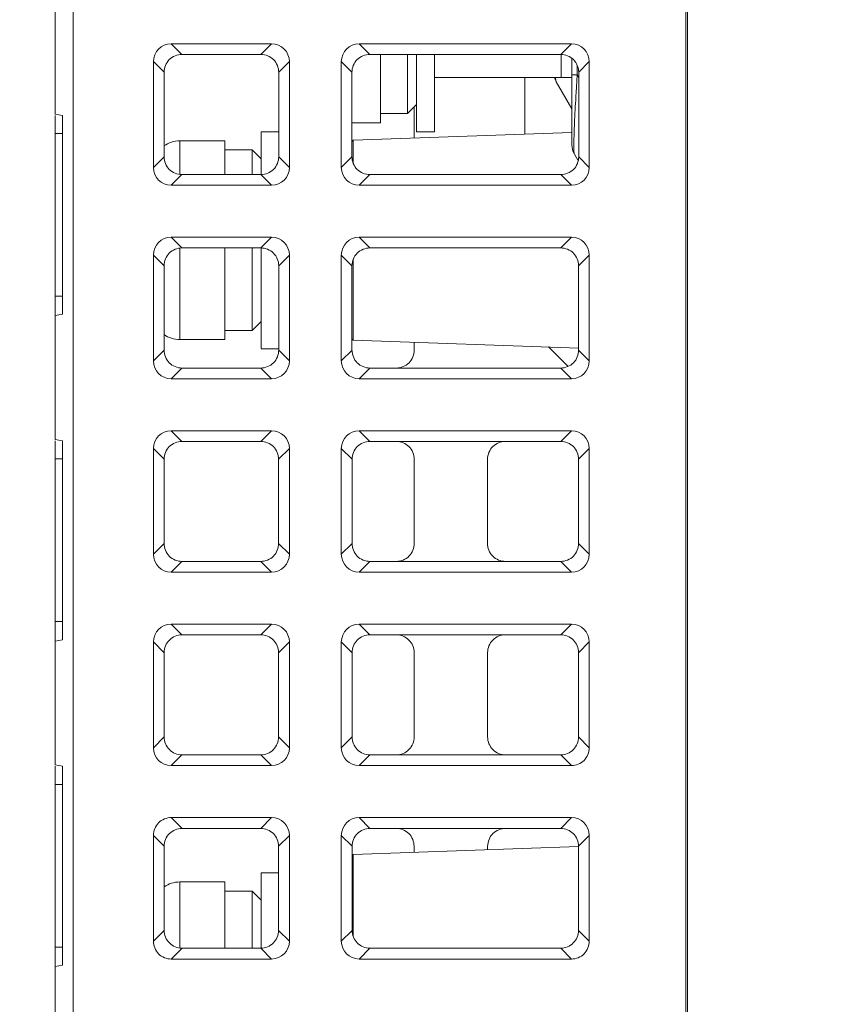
# Model space of a CAD drawing. Header units: millimetres. Extents: x -296 to 295, y -209 to 209.
# Tile 16 of 140: x -256 to -233, y -106 to -78. Entities that reach past the tile are written whole.
import ezdxf

# ---------------------------------------------------------------- set-up
doc = ezdxf.new("R2010")
doc.units = ezdxf.units.MM
doc.header["$MEASUREMENT"] = 0
doc.layers.add('layer 1', color=7, linetype='Continuous')

msp = doc.modelspace()

# ---------------------------------------------------------------- linework, layer by layer
at = {"layer": 'layer 1', "color": 1, "lineweight": 0}
msp.add_open_spline([(295.3283, 209.2747), (295.3283, 209.2747), (295.3283, -208.9236), (295.3283, -208.9236), (295.3283, -208.9236), (-296.1944, -208.9236), (-296.1944, -208.9236), (-296.1944, -208.9236), (-296.1944, 209.2747), (-296.1944, 209.2747), (-296.1944, 209.2747), (295.3283, 209.2747), (295.3283, 209.2747)], degree=3, knots=[0, 0, 0, 0, 0.25, 0.25, 0.25, 0.5, 0.5, 0.5, 0.75, 0.75, 0.75, 1, 1, 1, 1], dxfattribs=at)
at = {"layer": 'layer 1', "color": 5, "lineweight": 0}
msp.add_open_spline([(-281.2487, 194.7284), (-281.2487, 194.7284), (-281.2487, -197.0649), (-281.2487, -197.0649), (-281.2487, -197.0649), (283.3586, -197.0649), (283.3586, -197.0649)], degree=3, knots=[0, 0, 0, 0, 0.5, 0.5, 0.5, 1, 1, 1, 1], dxfattribs=at)
at = {"layer": 'layer 1', "lineweight": 9}
for points in [[(-237.4043, -30.0525), (-237.4043, -30.0525), (-237.4043, -106.9314), (-237.4043, -106.9314)], [(-254.3543, -167.3124), (-254.3543, -167.3124), (-254.3543, -33.4384), (-254.3543, -33.4384)], [(-237.3543, -106.8812), (-237.3543, -106.8812), (-237.3543, -33.4931), (-237.3543, -33.4931)], [(-254.8543, -80.9031), (-254.8543, -80.9031), (-254.8543, -71.9384), (-254.8543, -71.9384)], [(-251.6424, -78.9573), (-251.9162, -78.9573), (-252.1354, -79.1764), (-252.1354, -79.4502)], [(-251.6424, -78.9573), (-251.6424, -78.9573), (-251.3489, -79.2508), (-251.3489, -79.2508)], [(-251.6424, -78.9573), (-251.6424, -78.9573), (-248.8661, -78.9573), (-248.8661, -78.9573)], [(-249.1596, -79.2508), (-249.1596, -79.2508), (-248.8661, -78.9573), (-248.8661, -78.9573)], [(-248.3732, -79.4502), (-248.3732, -79.1764), (-248.5924, -78.9573), (-248.8661, -78.9573)], [(-246.4424, -78.9573), (-246.7162, -78.9573), (-246.9354, -79.1764), (-246.9354, -79.4502)], [(-246.4424, -78.9573), (-246.4424, -78.9573), (-246.1489, -79.2508), (-246.1489, -79.2508)], [(-246.4424, -78.9573), (-246.4424, -78.9573), (-240.5661, -78.9573), (-240.5661, -78.9573)], [(-240.8596, -79.2508), (-240.8596, -79.2508), (-240.5661, -78.9573), (-240.5661, -78.9573)], [(-240.0732, -79.4502), (-240.0732, -79.1764), (-240.2924, -78.9573), (-240.5661, -78.9573)], [(-252.1354, -82.3765), (-252.1354, -82.3765), (-252.1354, -79.4502), (-252.1354, -79.4502)], [(-251.8417, -79.7433), (-251.8417, -79.7433), (-252.1354, -79.4502), (-252.1354, -79.4502)], [(-249.1596, -79.2508), (-249.1596, -79.2508), (-251.3489, -79.2508), (-251.3489, -79.2508)], [(-248.3732, -79.4502), (-248.3732, -79.4502), (-248.6668, -79.7431), (-248.6668, -79.7431)], [(-248.3732, -79.4502), (-248.3732, -79.4502), (-248.3732, -82.3765), (-248.3732, -82.3765)], [(-246.9354, -82.3765), (-246.9354, -82.3765), (-246.9354, -79.4502), (-246.9354, -79.4502)], [(-246.6417, -79.7431), (-246.6417, -79.7431), (-246.9354, -79.4502), (-246.9354, -79.4502)], [(-240.8596, -79.2508), (-240.8596, -79.2508), (-246.1489, -79.2508), (-246.1489, -79.2508)], [(-245.8543, -81.1384), (-245.8543, -81.1384), (-245.8543, -79.2508), (-245.8543, -79.2508)], [(-245.1043, -79.2508), (-245.1043, -79.2508), (-245.1043, -80.8884), (-245.1043, -80.8884)], [(-244.8543, -79.2508), (-244.8543, -79.2508), (-244.8543, -81.3883), (-244.8543, -81.3883)], [(-244.3543, -79.2508), (-244.3543, -79.2508), (-244.3543, -81.3883), (-244.3543, -81.3883)], [(-240.8543, -79.2508), (-240.8543, -79.2508), (-240.8543, -79.8884), (-240.8543, -79.8884)], [(-240.5543, -81.7544), (-240.5543, -81.7544), (-240.5543, -79.3653), (-240.5543, -79.3653)], [(-240.0732, -79.4502), (-240.0732, -79.4502), (-240.3668, -79.7433), (-240.3668, -79.7433)], [(-240.0732, -79.4502), (-240.0732, -79.4502), (-240.0732, -82.3765), (-240.0732, -82.3765)], [(-251.8411, -82.0818), (-251.8411, -82.0818), (-251.8417, -79.7433), (-251.8417, -79.7433)], [(-248.6671, -82.0801), (-248.6671, -82.0801), (-248.6671, -79.7417), (-248.6671, -79.7417)], [(-246.6414, -79.7417), (-246.6414, -79.7417), (-246.6414, -82.0801), (-246.6414, -82.0801)], [(-240.4078, -79.548), (-240.4078, -79.548), (-240.4078, -79.8162), (-240.4078, -79.8162)], [(-240.3668, -79.7433), (-240.3668, -79.7433), (-240.3674, -82.0818), (-240.3674, -82.0818)], [(-240.8543, -79.8884), (-240.8543, -79.8884), (-244.3543, -79.8884), (-244.3543, -79.8884)], [(-241.8543, -79.8884), (-241.8543, -79.8884), (-241.8543, -81.4582), (-241.8543, -81.4582)], [(-241.0359, -79.8889), (-241.0246, -79.9293), (-241.0083, -79.9681), (-240.9873, -80.0044)], [(-241.0081, -79.8911), (-241.0073, -79.9036), (-241.0063, -79.9161), (-241.0051, -79.9286)], [(-240.9873, -80.0044), (-240.9873, -80.0044), (-240.5543, -80.7544), (-240.5543, -80.7544)], [(-240.5543, -79.8884), (-240.5543, -79.8884), (-240.8543, -79.8884), (-240.8543, -79.8884)], [(-240.5543, -79.8162), (-240.5543, -79.8162), (-240.4078, -79.8162), (-240.4078, -79.8162)], [(-240.4078, -79.8162), (-240.4172, -79.9615), (-240.4262, -80.1068), (-240.4349, -80.2521)], [(-240.3669, -79.8872), (-240.3669, -79.8872), (-240.4078, -79.8162), (-240.4078, -79.8162)], [(-244.8543, -80.6384), (-244.8543, -80.6384), (-245.1043, -80.8884), (-245.1043, -80.8884)], [(-244.9173, -81.5652), (-244.9173, -81.5652), (-244.9171, -80.7011), (-244.9171, -80.7011)], [(-254.6543, -80.9384), (-254.6543, -80.9384), (-254.8543, -80.9031), (-254.8543, -80.9031)], [(-254.8543, -89.9031), (-254.8543, -89.9031), (-254.8543, -80.9384), (-254.8543, -80.9384)], [(-254.6543, -80.9384), (-254.6543, -80.9384), (-254.6543, -86.4384), (-254.6543, -86.4384)], [(-245.8543, -81.1384), (-245.8543, -81.1384), (-246.6414, -81.1384), (-246.6414, -81.1384)], [(-245.8543, -80.8884), (-245.8543, -80.8884), (-245.1043, -80.8884), (-245.1043, -80.8884)], [(-249.1543, -81.3884), (-249.1543, -81.3884), (-249.1543, -82.5739), (-249.1543, -82.5739)], [(-249.1543, -81.3884), (-249.1543, -81.3884), (-248.6671, -81.3884), (-248.6671, -81.3884)], [(-240.5607, -81.413), (-240.5607, -81.413), (-246.6044, -81.6241), (-246.6044, -81.6241)], [(-244.8543, -81.3884), (-244.8543, -81.3884), (-244.3543, -81.3884), (-244.3543, -81.3884)], [(-254.8543, -81.4384), (-254.8543, -81.4384), (-254.6543, -81.4384), (-254.6543, -81.4384)], [(-251.4043, -81.6384), (-251.5616, -81.6384), (-251.7149, -81.6878), (-251.8425, -81.7797)], [(-251.4043, -82.5639), (-251.4043, -82.5639), (-251.4043, -81.6384), (-251.4043, -81.6384)], [(-250.1543, -81.6384), (-250.1543, -81.6384), (-251.4043, -81.6384), (-251.4043, -81.6384)], [(-250.1543, -82.5751), (-250.1543, -82.5751), (-250.1543, -81.6384), (-250.1543, -81.6384)], [(-246.6044, -81.6241), (-246.6044, -81.6241), (-246.6414, -81.6624), (-246.6414, -81.6624)], [(-246.6044, -81.6241), (-246.6044, -81.6241), (-246.6044, -82.2666), (-246.6044, -82.2666)], [(-250.1543, -81.8884), (-250.1543, -81.8884), (-249.4043, -81.8884), (-249.4043, -81.8884)], [(-249.4043, -81.8884), (-249.4043, -81.8884), (-249.4043, -82.5751), (-249.4043, -82.5751)], [(-249.1543, -82.1384), (-249.1543, -82.1384), (-249.4043, -81.8884), (-249.4043, -81.8884)], [(-240.5543, -81.7544), (-240.5543, -81.8421), (-240.5312, -81.9284), (-240.4873, -82.0044)], [(-240.5014, -81.758), (-240.5015, -81.7684), (-240.5015, -81.7788), (-240.5015, -81.7893)], [(-252.1354, -82.3765), (-252.1354, -82.3765), (-251.8411, -82.0818), (-251.8411, -82.0818)], [(-248.6674, -82.0816), (-248.6674, -82.0816), (-248.3732, -82.3765), (-248.3732, -82.3765)], [(-246.9354, -82.3765), (-246.9354, -82.3765), (-246.6411, -82.0816), (-246.6411, -82.0816)], [(-240.4873, -82.0044), (-240.4873, -82.0044), (-240.3866, -82.1787), (-240.3866, -82.1787)], [(-240.3674, -82.0818), (-240.3674, -82.0818), (-240.0732, -82.3765), (-240.0732, -82.3765)], [(-252.1354, -82.3765), (-252.1354, -82.6503), (-251.9162, -82.8694), (-251.6424, -82.8694)], [(-248.8661, -82.8694), (-248.5924, -82.8694), (-248.3732, -82.6503), (-248.3732, -82.3765)], [(-246.9354, -82.3765), (-246.9354, -82.6503), (-246.7162, -82.8694), (-246.4424, -82.8694)], [(-240.5661, -82.8694), (-240.2924, -82.8694), (-240.0732, -82.6503), (-240.0732, -82.3765)], [(-251.3481, -82.5751), (-251.3481, -82.5751), (-251.6424, -82.8694), (-251.6424, -82.8694)], [(-251.3481, -82.5751), (-251.3481, -82.5751), (-249.1605, -82.5751), (-249.1605, -82.5751)], [(-248.8661, -82.8694), (-248.8661, -82.8694), (-249.1605, -82.5751), (-249.1605, -82.5751)], [(-246.1481, -82.5751), (-246.1481, -82.5751), (-246.4424, -82.8694), (-246.4424, -82.8694)], [(-246.1481, -82.5751), (-246.1481, -82.5751), (-240.8605, -82.5751), (-240.8605, -82.5751)], [(-240.5661, -82.8694), (-240.5661, -82.8694), (-240.8605, -82.5751), (-240.8605, -82.5751)], [(-248.8661, -82.8694), (-248.8661, -82.8694), (-251.6424, -82.8694), (-251.6424, -82.8694)], [(-240.5661, -82.8694), (-240.5661, -82.8694), (-246.4424, -82.8694), (-246.4424, -82.8694)], [(-251.6424, -84.3073), (-251.9162, -84.3073), (-252.1354, -84.5264), (-252.1354, -84.8002)], [(-251.6424, -84.3073), (-251.6424, -84.3073), (-251.3476, -84.6021), (-251.3476, -84.6021)], [(-251.6424, -84.3073), (-251.6424, -84.3073), (-248.8661, -84.3073), (-248.8661, -84.3073)], [(-249.1609, -84.6021), (-249.1609, -84.6021), (-248.8661, -84.3073), (-248.8661, -84.3073)], [(-248.3732, -84.8002), (-248.3732, -84.5264), (-248.5924, -84.3073), (-248.8661, -84.3073)], [(-246.4424, -84.3073), (-246.7162, -84.3073), (-246.9354, -84.5264), (-246.9354, -84.8002)], [(-246.4424, -84.3073), (-246.4424, -84.3073), (-246.1476, -84.6021), (-246.1476, -84.6021)], [(-246.4424, -84.3073), (-246.4424, -84.3073), (-240.5661, -84.3073), (-240.5661, -84.3073)], [(-240.8609, -84.6021), (-240.8609, -84.6021), (-240.5661, -84.3073), (-240.5661, -84.3073)], [(-240.0732, -84.8002), (-240.0732, -84.5264), (-240.2924, -84.3073), (-240.5661, -84.3073)], [(-251.4043, -87.1384), (-251.4043, -87.1384), (-251.4043, -84.6134), (-251.4043, -84.6134)], [(-249.1609, -84.6021), (-249.1609, -84.6021), (-251.3476, -84.6021), (-251.3476, -84.6021)], [(-250.1543, -87.1383), (-250.1543, -87.1383), (-250.1543, -84.6021), (-250.1543, -84.6021)], [(-249.4043, -84.6021), (-249.4043, -84.6021), (-249.4043, -86.8884), (-249.4043, -86.8884)], [(-249.1543, -84.6021), (-249.1543, -84.6021), (-249.1543, -87.3883), (-249.1543, -87.3883)], [(-240.8609, -84.6021), (-240.8609, -84.6021), (-246.1476, -84.6021), (-246.1476, -84.6021)], [(-252.1354, -87.7265), (-252.1354, -87.7265), (-252.1354, -84.8002), (-252.1354, -84.8002)], [(-251.8404, -85.0947), (-251.8404, -85.0947), (-252.1354, -84.8002), (-252.1354, -84.8002)], [(-248.3732, -84.8002), (-248.3732, -84.8002), (-248.6682, -85.0944), (-248.6682, -85.0944)], [(-248.3732, -84.8002), (-248.3732, -84.8002), (-248.3732, -87.7265), (-248.3732, -87.7265)], [(-246.9354, -87.7265), (-246.9354, -87.7265), (-246.9354, -84.8002), (-246.9354, -84.8002)], [(-246.6404, -85.0944), (-246.6404, -85.0944), (-246.9354, -84.8002), (-246.9354, -84.8002)], [(-246.6044, -84.9145), (-246.6044, -84.9145), (-246.6044, -87.1526), (-246.6044, -87.1526)], [(-240.0732, -84.8002), (-240.0732, -84.8002), (-240.3682, -85.0947), (-240.3682, -85.0947)], [(-240.0732, -84.8002), (-240.0732, -84.8002), (-240.0732, -87.7265), (-240.0732, -87.7265)], [(-251.8398, -87.4305), (-251.8398, -87.4305), (-251.8404, -85.0947), (-251.8404, -85.0947)], [(-248.6684, -87.4288), (-248.6684, -87.4288), (-248.6684, -85.093), (-248.6684, -85.093)], [(-246.6401, -85.093), (-246.6401, -85.093), (-246.6401, -87.4288), (-246.6401, -87.4288)], [(-240.3682, -85.0947), (-240.3682, -85.0947), (-240.3687, -87.4305), (-240.3687, -87.4305)], [(-254.6543, -85.9384), (-254.6543, -85.9384), (-254.8543, -85.9384), (-254.8543, -85.9384)], [(-254.6543, -86.4384), (-254.6543, -86.4384), (-254.8543, -86.4736), (-254.8543, -86.4736)], [(-249.1543, -86.6384), (-249.1543, -86.6384), (-249.4043, -86.8884), (-249.4043, -86.8884)], [(-251.8412, -86.998), (-251.7138, -87.0893), (-251.561, -87.1384), (-251.4043, -87.1384)], [(-250.1543, -87.1384), (-250.1543, -87.1384), (-251.4043, -87.1384), (-251.4043, -87.1384)], [(-250.1543, -86.8884), (-250.1543, -86.8884), (-249.4043, -86.8884), (-249.4043, -86.8884)], [(-246.6044, -87.1526), (-246.6044, -87.1526), (-246.6401, -87.1157), (-246.6401, -87.1157)], [(-249.1543, -87.3884), (-249.1543, -87.3884), (-248.6684, -87.3884), (-248.6684, -87.3884)], [(-240.3664, -87.3705), (-240.3664, -87.3705), (-246.6044, -87.1526), (-246.6044, -87.1526)], [(-244.9187, -87.4303), (-244.9187, -87.4303), (-244.9187, -87.2115), (-244.9187, -87.2115)], [(-240.6624, -87.8803), (-240.6624, -87.8803), (-241.2013, -87.3413), (-241.2013, -87.3413)], [(-252.1354, -87.7265), (-252.1354, -87.7265), (-251.8398, -87.4305), (-251.8398, -87.4305)], [(-248.6687, -87.4303), (-248.6687, -87.4303), (-248.3732, -87.7265), (-248.3732, -87.7265)], [(-246.9354, -87.7265), (-246.9354, -87.7265), (-246.6398, -87.4303), (-246.6398, -87.4303)], [(-240.3687, -87.4305), (-240.3687, -87.4305), (-240.0732, -87.7265), (-240.0732, -87.7265)], [(-252.1354, -87.7265), (-252.1354, -88.0003), (-251.9162, -88.2194), (-251.6424, -88.2194)], [(-251.3468, -87.9238), (-251.3468, -87.9238), (-251.6424, -88.2194), (-251.6424, -88.2194)], [(-251.3468, -87.9238), (-251.3468, -87.9238), (-249.1618, -87.9238), (-249.1618, -87.9238)], [(-248.8661, -88.2194), (-248.8661, -88.2194), (-249.1618, -87.9238), (-249.1618, -87.9238)], [(-248.8661, -88.2194), (-248.5924, -88.2194), (-248.3732, -88.0003), (-248.3732, -87.7265)], [(-246.9354, -87.7265), (-246.9354, -88.0003), (-246.7162, -88.2194), (-246.4424, -88.2194)], [(-246.1468, -87.9238), (-246.1468, -87.9238), (-246.4424, -88.2194), (-246.4424, -88.2194)], [(-246.1468, -87.9238), (-246.1468, -87.9238), (-240.8618, -87.9238), (-240.8618, -87.9238)], [(-240.5661, -88.2194), (-240.5661, -88.2194), (-240.8618, -87.9238), (-240.8618, -87.9238)], [(-240.5661, -88.2194), (-240.2924, -88.2194), (-240.0732, -88.0003), (-240.0732, -87.7265)], [(-248.8661, -88.2194), (-248.8661, -88.2194), (-251.6424, -88.2194), (-251.6424, -88.2194)], [(-240.5661, -88.2194), (-240.5661, -88.2194), (-246.4424, -88.2194), (-246.4424, -88.2194)], [(-251.6424, -89.6573), (-251.9162, -89.6573), (-252.1354, -89.8764), (-252.1354, -90.1502)], [(-251.6424, -89.6573), (-251.6424, -89.6573), (-251.3463, -89.9534), (-251.3463, -89.9534)], [(-251.6424, -89.6573), (-251.6424, -89.6573), (-248.8661, -89.6573), (-248.8661, -89.6573)], [(-249.1623, -89.9534), (-249.1623, -89.9534), (-248.8661, -89.6573), (-248.8661, -89.6573)], [(-248.3732, -90.1502), (-248.3732, -89.8764), (-248.5924, -89.6573), (-248.8661, -89.6573)], [(-246.4424, -89.6573), (-246.7162, -89.6573), (-246.9354, -89.8764), (-246.9354, -90.1502)], [(-246.4424, -89.6573), (-246.4424, -89.6573), (-246.1463, -89.9534), (-246.1463, -89.9534)], [(-246.4424, -89.6573), (-246.4424, -89.6573), (-240.5661, -89.6573), (-240.5661, -89.6573)], [(-240.8623, -89.9534), (-240.8623, -89.9534), (-240.5661, -89.6573), (-240.5661, -89.6573)], [(-240.0732, -90.1502), (-240.0732, -89.8764), (-240.2924, -89.6573), (-240.5661, -89.6573)], [(-254.6543, -89.9384), (-254.6543, -89.9384), (-254.8543, -89.9031), (-254.8543, -89.9031)], [(-254.8543, -98.9031), (-254.8543, -98.9031), (-254.8543, -89.9384), (-254.8543, -89.9384)], [(-254.6543, -89.9384), (-254.6543, -89.9384), (-254.6543, -95.4384), (-254.6543, -95.4384)], [(-249.1623, -89.9534), (-249.1623, -89.9534), (-251.3463, -89.9534), (-251.3463, -89.9534)], [(-240.8623, -89.9534), (-240.8623, -89.9534), (-246.1463, -89.9534), (-246.1463, -89.9534)], [(-252.1354, -93.0765), (-252.1354, -93.0765), (-252.1354, -90.1502), (-252.1354, -90.1502)], [(-251.8391, -90.446), (-251.8391, -90.446), (-252.1354, -90.1502), (-252.1354, -90.1502)], [(-248.3732, -90.1502), (-248.3732, -90.1502), (-248.6695, -90.4457), (-248.6695, -90.4457)], [(-248.3732, -90.1502), (-248.3732, -90.1502), (-248.3732, -93.0765), (-248.3732, -93.0765)], [(-246.9354, -93.0765), (-246.9354, -93.0765), (-246.9354, -90.1502), (-246.9354, -90.1502)], [(-246.6391, -90.4457), (-246.6391, -90.4457), (-246.9354, -90.1502), (-246.9354, -90.1502)], [(-240.0732, -90.1502), (-240.0732, -90.1502), (-240.3695, -90.446), (-240.3695, -90.446)], [(-240.0732, -90.1502), (-240.0732, -90.1502), (-240.0732, -93.0765), (-240.0732, -93.0765)], [(-254.8543, -90.4384), (-254.8543, -90.4384), (-254.6543, -90.4384), (-254.6543, -90.4384)], [(-251.8385, -92.7792), (-251.8385, -92.7792), (-251.8391, -90.446), (-251.8391, -90.446)], [(-248.6698, -92.7775), (-248.6698, -92.7775), (-248.6698, -90.4443), (-248.6698, -90.4443)], [(-246.6388, -90.4443), (-246.6388, -90.4443), (-246.6388, -92.7775), (-246.6388, -92.7775)], [(-244.92, -92.7789), (-244.92, -92.7789), (-244.9195, -90.4457), (-244.9195, -90.4457)], [(-242.8891, -90.4457), (-242.8891, -90.4457), (-242.8885, -92.7789), (-242.8885, -92.7789)], [(-240.3695, -90.446), (-240.3695, -90.446), (-240.37, -92.7792), (-240.37, -92.7792)], [(-252.1354, -93.0765), (-252.1354, -93.0765), (-251.8385, -92.7792), (-251.8385, -92.7792)], [(-248.67, -92.7789), (-248.67, -92.7789), (-248.3732, -93.0765), (-248.3732, -93.0765)], [(-246.9354, -93.0765), (-246.9354, -93.0765), (-246.6385, -92.7789), (-246.6385, -92.7789)], [(-240.37, -92.7792), (-240.37, -92.7792), (-240.0732, -93.0765), (-240.0732, -93.0765)], [(-252.1354, -93.0765), (-252.1354, -93.3503), (-251.9162, -93.5694), (-251.6424, -93.5694)], [(-248.8661, -93.5694), (-248.5924, -93.5694), (-248.3732, -93.3503), (-248.3732, -93.0765)], [(-246.9354, -93.0765), (-246.9354, -93.3503), (-246.7162, -93.5694), (-246.4424, -93.5694)], [(-240.5661, -93.5694), (-240.2924, -93.5694), (-240.0732, -93.3503), (-240.0732, -93.0765)], [(-251.3455, -93.2725), (-251.3455, -93.2725), (-251.6424, -93.5694), (-251.6424, -93.5694)], [(-251.3455, -93.2725), (-251.3455, -93.2725), (-249.1631, -93.2725), (-249.1631, -93.2725)], [(-248.8661, -93.5694), (-248.8661, -93.5694), (-249.1631, -93.2725), (-249.1631, -93.2725)], [(-246.1455, -93.2725), (-246.1455, -93.2725), (-246.4424, -93.5694), (-246.4424, -93.5694)], [(-246.1455, -93.2725), (-246.1455, -93.2725), (-240.8631, -93.2725), (-240.8631, -93.2725)], [(-240.5661, -93.5694), (-240.5661, -93.5694), (-240.8631, -93.2725), (-240.8631, -93.2725)], [(-248.8661, -93.5694), (-248.8661, -93.5694), (-251.6424, -93.5694), (-251.6424, -93.5694)], [(-240.5661, -93.5694), (-240.5661, -93.5694), (-246.4424, -93.5694), (-246.4424, -93.5694)], [(-254.6543, -94.9384), (-254.6543, -94.9384), (-254.8543, -94.9384), (-254.8543, -94.9384)], [(-251.6424, -95.0073), (-251.9162, -95.0073), (-252.1354, -95.2264), (-252.1354, -95.5002)], [(-251.6424, -95.0073), (-251.6424, -95.0073), (-251.345, -95.3047), (-251.345, -95.3047)], [(-251.6424, -95.0073), (-251.6424, -95.0073), (-248.8661, -95.0073), (-248.8661, -95.0073)], [(-249.1636, -95.3047), (-249.1636, -95.3047), (-248.8661, -95.0073), (-248.8661, -95.0073)], [(-248.3732, -95.5002), (-248.3732, -95.2264), (-248.5924, -95.0073), (-248.8661, -95.0073)], [(-246.4424, -95.0073), (-246.7162, -95.0073), (-246.9354, -95.2264), (-246.9354, -95.5002)], [(-246.4424, -95.0073), (-246.4424, -95.0073), (-246.145, -95.3047), (-246.145, -95.3047)], [(-246.4424, -95.0073), (-246.4424, -95.0073), (-240.5661, -95.0073), (-240.5661, -95.0073)], [(-240.8636, -95.3047), (-240.8636, -95.3047), (-240.5661, -95.0073), (-240.5661, -95.0073)], [(-240.0732, -95.5002), (-240.0732, -95.2264), (-240.2924, -95.0073), (-240.5661, -95.0073)], [(-249.1636, -95.3047), (-249.1636, -95.3047), (-251.345, -95.3047), (-251.345, -95.3047)], [(-240.8636, -95.3047), (-240.8636, -95.3047), (-246.145, -95.3047), (-246.145, -95.3047)], [(-254.6543, -95.4384), (-254.6543, -95.4384), (-254.8543, -95.4736), (-254.8543, -95.4736)], [(-252.1354, -98.4265), (-252.1354, -98.4265), (-252.1354, -95.5002), (-252.1354, -95.5002)], [(-251.8378, -95.7973), (-251.8378, -95.7973), (-252.1354, -95.5002), (-252.1354, -95.5002)], [(-248.3732, -95.5002), (-248.3732, -95.5002), (-248.6708, -95.797), (-248.6708, -95.797)], [(-248.3732, -95.5002), (-248.3732, -95.5002), (-248.3732, -98.4265), (-248.3732, -98.4265)], [(-246.9354, -98.4265), (-246.9354, -98.4265), (-246.9354, -95.5002), (-246.9354, -95.5002)], [(-246.6378, -95.797), (-246.6378, -95.797), (-246.9354, -95.5002), (-246.9354, -95.5002)], [(-240.0732, -95.5002), (-240.0732, -95.5002), (-240.3708, -95.7973), (-240.3708, -95.7973)], [(-240.0732, -95.5002), (-240.0732, -95.5002), (-240.0732, -98.4265), (-240.0732, -98.4265)], [(-251.8372, -98.1279), (-251.8372, -98.1279), (-251.8378, -95.7973), (-251.8378, -95.7973)], [(-248.6711, -98.1262), (-248.6711, -98.1262), (-248.6711, -95.7956), (-248.6711, -95.7956)], [(-246.6375, -95.7956), (-246.6375, -95.7956), (-246.6375, -98.1262), (-246.6375, -98.1262)], [(-244.9214, -98.1276), (-244.9214, -98.1276), (-244.9208, -95.797), (-244.9208, -95.797)], [(-242.8878, -95.797), (-242.8878, -95.797), (-242.8872, -98.1276), (-242.8872, -98.1276)], [(-240.3708, -95.7973), (-240.3708, -95.7973), (-240.3714, -98.1279), (-240.3714, -98.1279)], [(-252.1354, -98.4265), (-252.1354, -98.4265), (-251.8372, -98.1279), (-251.8372, -98.1279)], [(-248.6714, -98.1276), (-248.6714, -98.1276), (-248.3732, -98.4265), (-248.3732, -98.4265)], [(-246.9354, -98.4265), (-246.9354, -98.4265), (-246.6372, -98.1276), (-246.6372, -98.1276)], [(-240.3714, -98.1279), (-240.3714, -98.1279), (-240.0732, -98.4265), (-240.0732, -98.4265)], [(-252.1354, -98.4265), (-252.1354, -98.7003), (-251.9162, -98.9194), (-251.6424, -98.9194)], [(-248.8661, -98.9194), (-248.5924, -98.9194), (-248.3732, -98.7003), (-248.3732, -98.4265)], [(-246.9354, -98.4265), (-246.9354, -98.7003), (-246.7162, -98.9194), (-246.4424, -98.9194)], [(-251.3442, -98.6212), (-251.3442, -98.6212), (-251.6424, -98.9194), (-251.6424, -98.9194)], [(-251.3442, -98.6212), (-251.3442, -98.6212), (-249.1644, -98.6212), (-249.1644, -98.6212)], [(-248.8661, -98.9194), (-248.8661, -98.9194), (-249.1644, -98.6212), (-249.1644, -98.6212)], [(-246.1442, -98.6212), (-246.1442, -98.6212), (-246.4424, -98.9194), (-246.4424, -98.9194)], [(-246.1442, -98.6212), (-246.1442, -98.6212), (-240.8644, -98.6212), (-240.8644, -98.6212)], [(-240.5661, -98.9194), (-240.5661, -98.9194), (-240.8644, -98.6212), (-240.8644, -98.6212)], [(-254.6543, -98.9384), (-254.6543, -98.9384), (-254.8543, -98.9031), (-254.8543, -98.9031)], [(-254.8543, -107.9031), (-254.8543, -107.9031), (-254.8543, -98.9384), (-254.8543, -98.9384)], [(-254.6543, -98.9384), (-254.6543, -98.9384), (-254.6543, -104.4384), (-254.6543, -104.4384)], [(-248.8661, -98.9194), (-248.8661, -98.9194), (-251.6424, -98.9194), (-251.6424, -98.9194)], [(-240.5661, -98.9194), (-240.5661, -98.9194), (-246.4424, -98.9194), (-246.4424, -98.9194)], [(-254.8543, -99.4384), (-254.8543, -99.4384), (-254.6543, -99.4384), (-254.6543, -99.4384)], [(-251.6424, -100.3573), (-251.6424, -100.3573), (-251.3437, -100.656), (-251.3437, -100.656)], [(-251.6424, -100.3573), (-251.6424, -100.3573), (-248.8661, -100.3573), (-248.8661, -100.3573)], [(-249.1649, -100.656), (-249.1649, -100.656), (-248.8661, -100.3573), (-248.8661, -100.3573)], [(-248.3732, -100.8502), (-248.3732, -100.5764), (-248.5924, -100.3573), (-248.8661, -100.3573)], [(-246.4424, -100.3573), (-246.7162, -100.3573), (-246.9354, -100.5764), (-246.9354, -100.8502)], [(-246.4424, -100.3573), (-246.4424, -100.3573), (-246.1437, -100.656), (-246.1437, -100.656)], [(-246.4424, -100.3573), (-246.4424, -100.3573), (-240.5661, -100.3573), (-240.5661, -100.3573)], [(-240.8649, -100.656), (-240.8649, -100.656), (-240.5661, -100.3573), (-240.5661, -100.3573)], [(-240.0732, -100.8502), (-240.0732, -100.5764), (-240.2924, -100.3573), (-240.5661, -100.3573)], [(-249.1649, -100.656), (-249.1649, -100.656), (-251.3437, -100.656), (-251.3437, -100.656)], [(-240.8649, -100.656), (-240.8649, -100.656), (-246.1437, -100.656), (-246.1437, -100.656)], [(-252.1354, -103.7765), (-252.1354, -103.7765), (-252.1354, -100.8502), (-252.1354, -100.8502)], [(-251.8365, -101.1486), (-251.8365, -101.1486), (-252.1354, -100.8502), (-252.1354, -100.8502)], [(-248.3732, -100.8502), (-248.3732, -100.8502), (-248.6721, -101.1484), (-248.6721, -101.1484)], [(-248.3732, -100.8502), (-248.3732, -100.8502), (-248.3732, -103.7765), (-248.3732, -103.7765)], [(-246.9354, -103.7765), (-246.9354, -103.7765), (-246.9354, -100.8502), (-246.9354, -100.8502)], [(-246.6365, -101.1484), (-246.6365, -101.1484), (-246.9354, -100.8502), (-246.9354, -100.8502)], [(-240.0732, -100.8502), (-240.0732, -100.8502), (-240.3721, -101.1486), (-240.3721, -101.1486)], [(-240.0732, -100.8502), (-240.0732, -100.8502), (-240.0732, -103.7765), (-240.0732, -103.7765)], [(-251.8359, -103.4766), (-251.8359, -103.4766), (-251.8365, -101.1486), (-251.8365, -101.1486)], [(-248.6724, -103.4749), (-248.6724, -103.4749), (-248.6724, -101.1469), (-248.6724, -101.1469)], [(-246.6362, -101.1469), (-246.6362, -101.1469), (-246.6362, -103.4749), (-246.6362, -103.4749)], [(-240.3721, -101.1564), (-240.3721, -101.1564), (-246.6044, -101.3741), (-246.6044, -101.3741)], [(-244.9221, -101.3153), (-244.9221, -101.3153), (-244.9221, -101.1484), (-244.9221, -101.1484)], [(-242.8865, -101.1484), (-242.8865, -101.1484), (-242.8864, -101.2442), (-242.8864, -101.2442)], [(-240.3721, -101.1486), (-240.3721, -101.1486), (-240.3727, -103.4766), (-240.3727, -103.4766)], [(-246.6044, -101.3741), (-246.6044, -101.3741), (-246.6362, -101.407), (-246.6362, -101.407)], [(-246.6044, -101.3741), (-246.6044, -101.3741), (-246.6044, -103.6349), (-246.6044, -103.6349)], [(-249.1543, -101.8884), (-249.1543, -101.8884), (-249.1543, -103.9676), (-249.1543, -103.9676)], [(-249.1543, -101.8884), (-249.1543, -101.8884), (-248.6724, -101.8884), (-248.6724, -101.8884)], [(-251.4043, -102.1384), (-251.5593, -102.1384), (-251.7106, -102.1864), (-251.8372, -102.2759)], [(-251.4043, -103.9576), (-251.4043, -103.9576), (-251.4043, -102.1384), (-251.4043, -102.1384)], [(-250.1543, -102.1384), (-250.1543, -102.1384), (-251.4043, -102.1384), (-251.4043, -102.1384)], [(-250.1543, -103.9698), (-250.1543, -103.9698), (-250.1543, -102.1384), (-250.1543, -102.1384)], [(-250.1543, -102.3884), (-250.1543, -102.3884), (-249.4043, -102.3884), (-249.4043, -102.3884)], [(-249.4043, -102.3884), (-249.4043, -102.3884), (-249.4043, -103.9698), (-249.4043, -103.9698)], [(-249.1543, -102.6384), (-249.1543, -102.6384), (-249.4043, -102.3884), (-249.4043, -102.3884)], [(-252.1354, -103.7765), (-252.1354, -103.7765), (-251.8359, -103.4766), (-251.8359, -103.4766)], [(-248.6727, -103.4763), (-248.6727, -103.4763), (-248.3732, -103.7765), (-248.3732, -103.7765)], [(-246.9354, -103.7765), (-246.9354, -103.7765), (-246.6359, -103.4763), (-246.6359, -103.4763)], [(-240.3727, -103.4766), (-240.3727, -103.4766), (-240.0732, -103.7765), (-240.0732, -103.7765)], [(-254.6543, -103.9384), (-254.6543, -103.9384), (-254.8543, -103.9384), (-254.8543, -103.9384)], [(-251.3429, -103.9698), (-251.3429, -103.9698), (-251.6424, -104.2694), (-251.6424, -104.2694)], [(-251.3429, -103.9698), (-251.3429, -103.9698), (-249.1657, -103.9698), (-249.1657, -103.9698)], [(-248.8661, -104.2694), (-248.8661, -104.2694), (-249.1657, -103.9698), (-249.1657, -103.9698)], [(-248.8661, -104.2694), (-248.5924, -104.2694), (-248.3732, -104.0503), (-248.3732, -103.7765)], [(-246.9354, -103.7765), (-246.9354, -104.0503), (-246.7162, -104.2694), (-246.4424, -104.2694)], [(-246.1429, -103.9698), (-246.1429, -103.9698), (-246.4424, -104.2694), (-246.4424, -104.2694)], [(-246.1429, -103.9698), (-246.1429, -103.9698), (-240.8657, -103.9698), (-240.8657, -103.9698)], [(-240.5661, -104.2694), (-240.5661, -104.2694), (-240.8657, -103.9698), (-240.8657, -103.9698)], [(-248.8661, -104.2694), (-248.8661, -104.2694), (-251.6424, -104.2694), (-251.6424, -104.2694)], [(-240.5661, -104.2694), (-240.5661, -104.2694), (-246.4424, -104.2694), (-246.4424, -104.2694)], [(-254.6543, -104.4384), (-254.6543, -104.4384), (-254.8543, -104.4736), (-254.8543, -104.4736)]]:
    msp.add_open_spline(points, degree=3, dxfattribs=at)
for points in [[(-251.3489, -79.2508), (-251.4745, -79.2508), (-251.6056, -79.3026), (-251.6973, -79.394), (-251.789, -79.4854), (-251.8413, -79.6164), (-251.8414, -79.7419)], [(-248.6671, -79.7417), (-248.6673, -79.6162), (-248.7196, -79.4852), (-248.8113, -79.3939), (-248.903, -79.3025), (-249.0341, -79.2508), (-249.1596, -79.2508)], [(-246.1489, -79.2508), (-246.2744, -79.2508), (-246.4055, -79.3025), (-246.4973, -79.3939), (-246.5889, -79.4852), (-246.6413, -79.6162), (-246.6414, -79.7417)], [(-240.3671, -79.7419), (-240.3672, -79.6164), (-240.4195, -79.4853), (-240.5112, -79.394), (-240.603, -79.3026), (-240.7341, -79.2508), (-240.8596, -79.2508)], [(-241.0051, -79.9286), (-241.0043, -79.9371), (-241.0034, -79.9455), (-241.0022, -79.954), (-240.9997, -79.9715), (-240.996, -79.9892), (-240.9873, -80.0044)], [(-240.4349, -80.2521), (-240.4401, -80.3388), (-240.4452, -80.4255), (-240.4501, -80.5123), (-240.4639, -80.7562), (-240.4767, -81.0002), (-240.4869, -81.2443)], [(-240.4869, -81.2443), (-240.4884, -81.2815), (-240.4899, -81.3188), (-240.4913, -81.356), (-240.495, -81.4541), (-240.4981, -81.5522), (-240.5, -81.6504)], [(-240.5, -81.6504), (-240.5002, -81.6599), (-240.5004, -81.6694), (-240.5005, -81.6789), (-240.5009, -81.7053), (-240.5013, -81.7316), (-240.5014, -81.758)], [(-240.5015, -81.7893), (-240.5015, -81.8087), (-240.5013, -81.8282), (-240.5011, -81.8477), (-240.5006, -81.8878), (-240.4999, -81.928), (-240.4954, -81.9678)], [(-240.4954, -81.9678), (-240.4949, -81.9721), (-240.4943, -81.9764), (-240.4936, -81.9808), (-240.4925, -81.9889), (-240.4914, -81.9973), (-240.4873, -82.0044)], [(-251.8414, -82.0804), (-251.8415, -82.2066), (-251.7898, -82.3385), (-251.6979, -82.4307), (-251.6061, -82.5228), (-251.4743, -82.5751), (-251.3481, -82.5751)], [(-249.1605, -82.5751), (-249.0343, -82.5751), (-248.9024, -82.5227), (-248.8105, -82.4306), (-248.7187, -82.3384), (-248.667, -82.2063), (-248.6671, -82.0801)], [(-246.6414, -82.0801), (-246.6416, -82.2063), (-246.5899, -82.3384), (-246.498, -82.4306), (-246.4062, -82.5227), (-246.2743, -82.5751), (-246.1481, -82.5751)], [(-240.8605, -82.5751), (-240.7343, -82.5751), (-240.6024, -82.5228), (-240.5106, -82.4306), (-240.4188, -82.3385), (-240.367, -82.2065), (-240.3671, -82.0804)], [(-251.3476, -84.6021), (-251.4732, -84.6021), (-251.6043, -84.6539), (-251.696, -84.7453), (-251.7877, -84.8367), (-251.84, -84.9677), (-251.8401, -85.0932)], [(-248.6684, -85.093), (-248.6686, -84.9675), (-248.7209, -84.8365), (-248.8126, -84.7452), (-248.9043, -84.6538), (-249.0354, -84.6021), (-249.1609, -84.6021)], [(-246.1476, -84.6021), (-246.2731, -84.6021), (-246.4042, -84.6538), (-246.4959, -84.7452), (-246.5876, -84.8365), (-246.64, -84.9675), (-246.6401, -85.093)], [(-240.3684, -85.0932), (-240.3685, -84.9677), (-240.4208, -84.8367), (-240.5125, -84.7453), (-240.6043, -84.6539), (-240.7354, -84.6021), (-240.8609, -84.6021)], [(-251.8401, -87.4291), (-251.8402, -87.5552), (-251.7884, -87.6872), (-251.6966, -87.7793), (-251.6048, -87.8715), (-251.473, -87.9238), (-251.3468, -87.9238)], [(-249.1618, -87.9238), (-249.0356, -87.9238), (-248.9037, -87.8714), (-248.8119, -87.7792), (-248.72, -87.6871), (-248.6683, -87.555), (-248.6684, -87.4288)], [(-246.6401, -87.4288), (-246.6403, -87.555), (-246.5885, -87.6871), (-246.4967, -87.7793), (-246.4049, -87.8714), (-246.273, -87.9238), (-246.1468, -87.9238)], [(-244.9184, -87.4288), (-244.9183, -87.555), (-244.97, -87.6871), (-245.0619, -87.7793), (-245.1537, -87.8714), (-245.2856, -87.9238), (-245.4118, -87.9238)], [(-240.8618, -87.9238), (-240.7356, -87.9238), (-240.6038, -87.8715), (-240.5119, -87.7793), (-240.4201, -87.6872), (-240.3683, -87.5552), (-240.3684, -87.4291)], [(-251.3463, -89.9534), (-251.4719, -89.9534), (-251.603, -90.0052), (-251.6947, -90.0966), (-251.7864, -90.188), (-251.8387, -90.319), (-251.8388, -90.4445)], [(-248.6698, -90.4443), (-248.6699, -90.3188), (-248.7222, -90.1878), (-248.8139, -90.0965), (-248.9057, -90.0051), (-249.0367, -89.9534), (-249.1623, -89.9534)], [(-246.1463, -89.9534), (-246.2718, -89.9534), (-246.4029, -90.0051), (-246.4946, -90.0965), (-246.5863, -90.1878), (-246.6387, -90.3188), (-246.6388, -90.4443)], [(-245.4123, -89.9534), (-245.2867, -89.9534), (-245.1557, -90.0051), (-245.0639, -90.0965), (-244.9722, -90.1878), (-244.9199, -90.3188), (-244.9198, -90.4443)], [(-242.8888, -90.4443), (-242.8887, -90.3188), (-242.8363, -90.1878), (-242.7446, -90.0965), (-242.6529, -90.0051), (-242.5218, -89.9534), (-242.3963, -89.9534)], [(-240.3698, -90.4445), (-240.3698, -90.319), (-240.4222, -90.188), (-240.5139, -90.0966), (-240.6056, -90.0052), (-240.7367, -89.9534), (-240.8623, -89.9534)], [(-251.8388, -92.7778), (-251.8389, -92.9039), (-251.7871, -93.0359), (-251.6953, -93.128), (-251.6035, -93.2202), (-251.4716, -93.2725), (-251.3455, -93.2725)], [(-249.1631, -93.2725), (-249.0369, -93.2725), (-248.905, -93.2201), (-248.8132, -93.1279), (-248.7213, -93.0357), (-248.6696, -92.9037), (-248.6698, -92.7775)], [(-246.6388, -92.7775), (-246.639, -92.9037), (-246.5872, -93.0357), (-246.4954, -93.1279), (-246.4036, -93.2201), (-246.2717, -93.2725), (-246.1455, -93.2725)], [(-244.9198, -92.7775), (-244.9196, -92.9037), (-244.9713, -93.0357), (-245.0632, -93.1279), (-245.155, -93.2201), (-245.2869, -93.2725), (-245.4131, -93.2725)], [(-242.3955, -93.2725), (-242.5217, -93.2725), (-242.6536, -93.2201), (-242.7454, -93.1279), (-242.8372, -93.0357), (-242.889, -92.9037), (-242.8888, -92.7775)], [(-240.8631, -93.2725), (-240.7369, -93.2725), (-240.6051, -93.2202), (-240.5133, -93.128), (-240.4214, -93.0359), (-240.3697, -92.9039), (-240.3698, -92.7778)], [(-251.345, -95.3047), (-251.4705, -95.3047), (-251.6017, -95.3565), (-251.6934, -95.4479), (-251.7851, -95.5393), (-251.8374, -95.6703), (-251.8375, -95.7959)], [(-248.6711, -95.7956), (-248.6712, -95.6701), (-248.7236, -95.5392), (-248.8153, -95.4478), (-248.907, -95.3565), (-249.0381, -95.3047), (-249.1636, -95.3047)], [(-246.145, -95.3047), (-246.2705, -95.3047), (-246.4016, -95.3565), (-246.4933, -95.4478), (-246.585, -95.5392), (-246.6373, -95.6701), (-246.6375, -95.7956)], [(-245.4136, -95.3047), (-245.2881, -95.3047), (-245.157, -95.3565), (-245.0652, -95.4478), (-244.9736, -95.5392), (-244.9212, -95.6701), (-244.9211, -95.7956)], [(-242.8875, -95.7956), (-242.8873, -95.6701), (-242.835, -95.5392), (-242.7433, -95.4478), (-242.6516, -95.3565), (-242.5205, -95.3047), (-242.395, -95.3047)], [(-240.3711, -95.7959), (-240.3712, -95.6703), (-240.4235, -95.5393), (-240.5152, -95.4479), (-240.6069, -95.3565), (-240.738, -95.3047), (-240.8636, -95.3047)], [(-251.8375, -98.1264), (-251.8376, -98.2526), (-251.7858, -98.3846), (-251.694, -98.4767), (-251.6022, -98.5688), (-251.4703, -98.6212), (-251.3442, -98.6212)], [(-249.1644, -98.6212), (-249.0382, -98.6212), (-248.9063, -98.5688), (-248.8145, -98.4766), (-248.7226, -98.3844), (-248.6709, -98.2524), (-248.6711, -98.1262)], [(-246.6375, -98.1262), (-246.6377, -98.2524), (-246.5859, -98.3844), (-246.4941, -98.4766), (-246.4023, -98.5688), (-246.2704, -98.6212), (-246.1442, -98.6212)], [(-244.9211, -98.1262), (-244.9209, -98.2524), (-244.9727, -98.3844), (-245.0645, -98.4766), (-245.1563, -98.5688), (-245.2882, -98.6212), (-245.4144, -98.6212)], [(-242.3942, -98.6212), (-242.5204, -98.6212), (-242.6523, -98.5688), (-242.7441, -98.4766), (-242.8359, -98.3844), (-242.8877, -98.2524), (-242.8875, -98.1262)], [(-240.8644, -98.6212), (-240.7382, -98.6212), (-240.6064, -98.5688), (-240.5146, -98.4767), (-240.4228, -98.3846), (-240.371, -98.2526), (-240.3711, -98.1264)], [(-240.0732, -98.4265), (-240.0731, -98.5524), (-240.1252, -98.6839), (-240.217, -98.7756), (-240.3088, -98.8674), (-240.4403, -98.9194), (-240.5661, -98.9194)], [(-252.1354, -100.8502), (-252.1353, -100.7243), (-252.0833, -100.5928), (-251.9916, -100.5011), (-251.8998, -100.4093), (-251.7683, -100.3573), (-251.6424, -100.3573)], [(-251.3437, -100.656), (-251.4692, -100.656), (-251.6004, -100.7078), (-251.6921, -100.7992), (-251.7838, -100.8906), (-251.8362, -101.0216), (-251.8362, -101.1472)], [(-248.6724, -101.1469), (-248.6725, -101.0214), (-248.7249, -100.8905), (-248.8166, -100.7991), (-248.9083, -100.7078), (-249.0394, -100.656), (-249.1649, -100.656)], [(-246.1437, -100.656), (-246.2692, -100.656), (-246.4003, -100.7078), (-246.492, -100.7991), (-246.5837, -100.8905), (-246.636, -101.0214), (-246.6362, -101.1469)], [(-245.4149, -100.656), (-245.2894, -100.656), (-245.1583, -100.7078), (-245.0666, -100.7991), (-244.9749, -100.8905), (-244.9225, -101.0214), (-244.9224, -101.1469)], [(-242.8862, -101.1469), (-242.886, -101.0214), (-242.8337, -100.8905), (-242.742, -100.7991), (-242.6503, -100.7078), (-242.5192, -100.656), (-242.3937, -100.656)], [(-240.3724, -101.1472), (-240.3725, -101.0216), (-240.4248, -100.8906), (-240.5165, -100.7992), (-240.6082, -100.7078), (-240.7393, -100.656), (-240.8649, -100.656)], [(-251.8362, -103.4751), (-251.8362, -103.6013), (-251.7845, -103.7333), (-251.6927, -103.8254), (-251.6009, -103.9175), (-251.469, -103.9698), (-251.3429, -103.9698)], [(-249.1657, -103.9698), (-249.0395, -103.9698), (-248.9076, -103.9175), (-248.8158, -103.8253), (-248.724, -103.7331), (-248.6722, -103.6011), (-248.6724, -103.4749)], [(-246.6362, -103.4749), (-246.6363, -103.6011), (-246.5846, -103.7331), (-246.4928, -103.8253), (-246.4009, -103.9175), (-246.2691, -103.9698), (-246.1429, -103.9698)], [(-240.8657, -103.9698), (-240.7395, -103.9698), (-240.6077, -103.9175), (-240.5159, -103.8254), (-240.4241, -103.7333), (-240.3723, -103.6013), (-240.3724, -103.4751)], [(-251.6424, -104.2694), (-251.7683, -104.2694), (-251.8998, -104.2174), (-251.9916, -104.1256), (-252.0833, -104.0339), (-252.1354, -103.9024), (-252.1354, -103.7765)], [(-240.0732, -103.7765), (-240.0731, -103.9024), (-240.1252, -104.0339), (-240.217, -104.1256), (-240.3088, -104.2174), (-240.4403, -104.2694), (-240.5661, -104.2694)]]:
    msp.add_open_spline(points, degree=3, knots=[0, 0, 0, 0, 0.5, 0.5, 0.5, 1, 1, 1, 1], dxfattribs=at)

doc.saveas('drawing.dxf')
